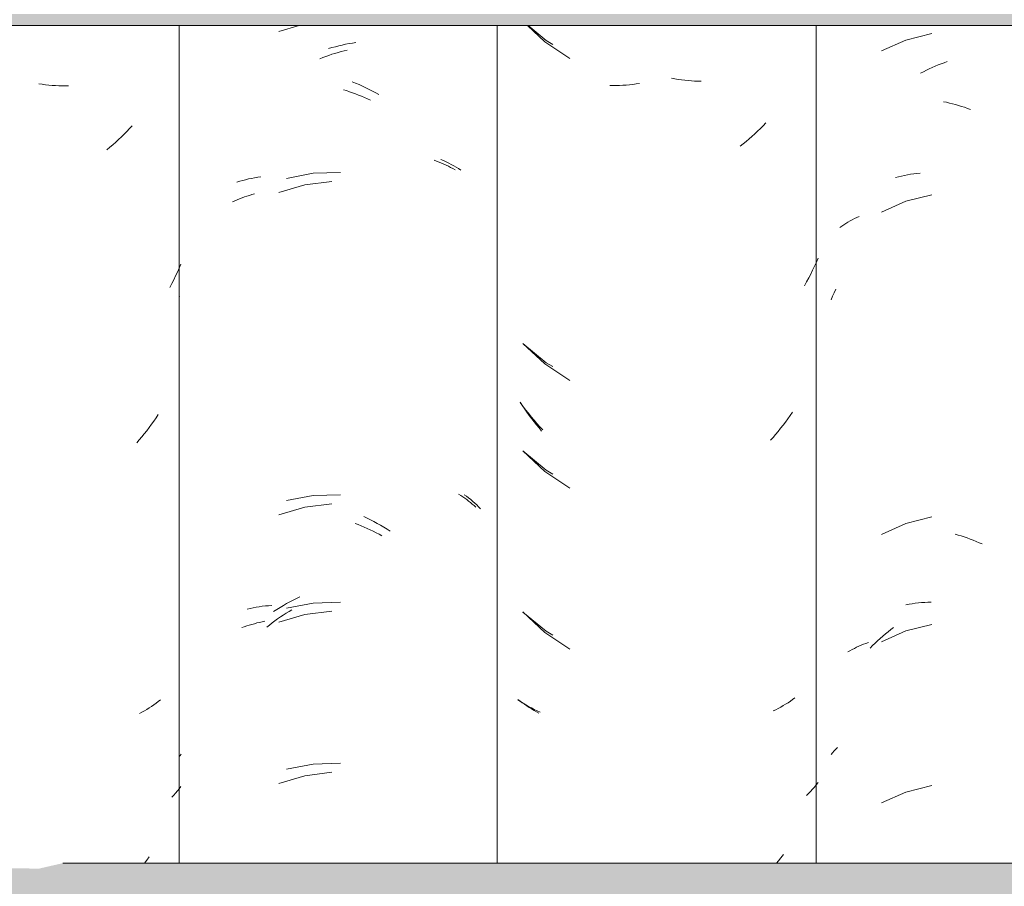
# Model space of a CAD drawing. Header units: metres. Extents: x -28.2 to 13.6, y -1.6 to 5.9.
# Tile 134 of 159: x 4.747 to 5.024, y 3.537 to 3.78. Entities that reach past the tile are written whole.
import ezdxf

# ---------------------------------------------------------------- set-up
doc = ezdxf.new("R2010")
doc.units = ezdxf.units.M
doc.layers.add('A-GLAZ-CWMG', color=7, linetype='Continuous', lineweight=5)
doc.layers.add('A-ROOF', color=7, linetype='Continuous', lineweight=5)

# ---------------------------------------------------------------- blocks, each defined once
blk = doc.blocks.new('FP_226-CASA 2')
at = {"layer": 'A-GLAZ-CWMG', "color": 9, "true_color": 0xc0c0c0}
for p, q in [((-17.06581, 3.7362), (-17.06496, 3.73636)), ((-17.06496, 3.73636), (-17.06409, 3.7365)), ((-17.06409, 3.7365), (-17.06323, 3.73663)), ((-17.06323, 3.73663), (-17.06235, 3.73674)), ((-17.06235, 3.73674), (-17.06146, 3.73683)), ((-17.06832, 3.73562), (-17.06749, 3.73583)), ((-17.06749, 3.73583), (-17.06665, 3.73602)), ((-17.06665, 3.73602), (-17.06581, 3.7362)), ((-17.08602, 3.70226), (-17.08558, 3.70326)), ((-17.08558, 3.70326), (-17.08512, 3.70426)), ((-17.08644, 3.70125), (-17.08602, 3.70226)), ((-17.0654, 3.61571), (-17.06454, 3.61586)), ((-17.06454, 3.61586), (-17.06368, 3.61599)), ((-17.06368, 3.61599), (-17.0628, 3.61611)), ((-17.0628, 3.61611), (-17.06192, 3.61621)), ((-17.06192, 3.61621), (-17.06104, 3.6163)), ((-17.06104, 3.6163), (-17.06014, 3.61636)), ((-17.06014, 3.61636), (-17.05924, 3.61641)), ((-17.05924, 3.61641), (-17.05834, 3.61645)), ((-17.08644, 3.57368), (-17.08601, 3.57419)), ((-17.08601, 3.57419), (-17.08557, 3.5747)), ((-17.08557, 3.5747), (-17.08512, 3.5752)), ((-17.08512, 3.5752), (-17.08465, 3.57569))]:
    blk.add_line(p, q, dxfattribs=at)
blk = doc.blocks.new('FP_227-CASA 2')
at = {"layer": 'A-GLAZ-CWMG', "color": 9, "true_color": 0xc0c0c0}
for p, q in [((-17.17165, 3.77825), (-17.1668, 3.77371)), ((-17.1668, 3.77371), (-17.15977, 3.76903)), ((-17.14762, 3.76138), (-17.14853, 3.76138)), ((-17.1467, 3.7614), (-17.14762, 3.76138)), ((-17.14579, 3.76143), (-17.1467, 3.7614)), ((-17.14486, 3.76148), (-17.14579, 3.76143)), ((-17.14394, 3.76154), (-17.14486, 3.76148)), ((-17.14301, 3.76163), (-17.14394, 3.76154)), ((-17.14208, 3.76173), (-17.14301, 3.76163)), ((-17.14114, 3.76184), (-17.14208, 3.76173)), ((-17.14021, 3.76198), (-17.14114, 3.76184)), ((-17.1303, 3.76329), (-17.13124, 3.76345)), ((-17.12936, 3.76314), (-17.1303, 3.76329)), ((-17.12843, 3.76301), (-17.12936, 3.76314)), ((-17.1275, 3.7629), (-17.12843, 3.76301)), ((-17.12657, 3.76281), (-17.1275, 3.7629)), ((-17.12564, 3.76273), (-17.12657, 3.76281)), ((-17.12471, 3.76267), (-17.12564, 3.76273)), ((-17.12379, 3.76262), (-17.12471, 3.76267)), ((-17.12287, 3.7626), (-17.12379, 3.76262)), ((-17.10549, 3.75013), (-17.10626, 3.74936)), ((-17.10472, 3.75092), (-17.10549, 3.75013)), ((-17.10784, 3.74787), (-17.10864, 3.74714)), ((-17.10704, 3.74861), (-17.10784, 3.74787)), ((-17.10626, 3.74936), (-17.10704, 3.74861)), ((-17.1111, 3.74505), (-17.11194, 3.74438)), ((-17.11027, 3.74573), (-17.1111, 3.74505)), ((-17.10945, 3.74643), (-17.11027, 3.74573)), ((-17.10864, 3.74714), (-17.10945, 3.74643)), ((-17.09055, 3.71187), (-17.09107, 3.71074)), ((-17.09006, 3.71301), (-17.09055, 3.71187)), ((-17.0916, 3.70961), (-17.09214, 3.7085)), ((-17.09107, 3.71074), (-17.0916, 3.70961)), ((-17.09329, 3.70631), (-17.09389, 3.70523)), ((-17.09271, 3.7074), (-17.09329, 3.70631)), ((-17.09214, 3.7085), (-17.09271, 3.7074)), ((-17.17295, 3.68904), (-17.1668, 3.68328)), ((-17.1668, 3.68328), (-17.15977, 3.67861)), ((-17.17305, 3.67156), (-17.17367, 3.67251)), ((-17.17242, 3.67063), (-17.17305, 3.67156)), ((-17.17178, 3.66972), (-17.17242, 3.67063)), ((-17.17112, 3.66881), (-17.17178, 3.66972)), ((-17.17045, 3.66792), (-17.17112, 3.66881)), ((-17.16977, 3.66703), (-17.17045, 3.66792)), ((-17.09854, 3.66787), (-17.0992, 3.66698)), ((-17.09788, 3.66878), (-17.09854, 3.66787)), ((-17.09724, 3.66971), (-17.09788, 3.66878)), ((-17.16907, 3.66616), (-17.16977, 3.66703)), ((-17.16837, 3.66531), (-17.16907, 3.66616)), ((-17.16765, 3.66446), (-17.16837, 3.66531)), ((-17.10057, 3.66522), (-17.10127, 3.66436)), ((-17.09988, 3.66609), (-17.10057, 3.66522)), ((-17.0992, 3.66698), (-17.09988, 3.66609)), ((-17.10271, 3.66267), (-17.10345, 3.66185)), ((-17.10199, 3.66351), (-17.10271, 3.66267)), ((-17.10127, 3.66436), (-17.10199, 3.66351)), ((-17.17295, 3.6589), (-17.1668, 3.65314)), ((-17.1668, 3.65314), (-17.15977, 3.64846)), ((-17.17295, 3.61368), (-17.1668, 3.60792)), ((-17.1668, 3.60792), (-17.15977, 3.60325)), ((-17.1737, 3.58868), (-17.17431, 3.58916)), ((-17.17308, 3.58822), (-17.1737, 3.58868)), ((-17.17245, 3.58777), (-17.17308, 3.58822)), ((-17.17181, 3.58733), (-17.17245, 3.58777)), ((-17.17115, 3.5869), (-17.17181, 3.58733)), ((-17.09985, 3.5874), (-17.10054, 3.58701)), ((-17.09917, 3.58781), (-17.09985, 3.5874)), ((-17.0985, 3.58823), (-17.09917, 3.58781)), ((-17.09785, 3.58866), (-17.0985, 3.58823)), ((-17.09721, 3.58911), (-17.09785, 3.58866)), ((-17.09658, 3.58956), (-17.09721, 3.58911)), ((-17.17048, 3.58648), (-17.17115, 3.5869)), ((-17.1698, 3.58608), (-17.17048, 3.58648)), ((-17.16911, 3.58569), (-17.1698, 3.58608)), ((-17.1684, 3.58531), (-17.16911, 3.58569)), ((-17.10195, 3.58625), (-17.10267, 3.5859)), ((-17.10124, 3.58662), (-17.10195, 3.58625)), ((-17.10054, 3.58701), (-17.10124, 3.58662)), ((-17.09056, 3.56516), (-17.09107, 3.56454)), ((-17.09006, 3.56579), (-17.09056, 3.56516)), ((-17.09272, 3.56275), (-17.09331, 3.56218)), ((-17.09215, 3.56334), (-17.09272, 3.56275)), ((-17.0916, 3.56394), (-17.09215, 3.56334)), ((-17.09107, 3.56454), (-17.0916, 3.56394)), ((-17.09982, 3.54559), (-17.10051, 3.54472)), ((-17.10121, 3.54386), (-17.10177, 3.54319)), ((-17.10051, 3.54472), (-17.10121, 3.54386))]:
    blk.add_line(p, q, dxfattribs=at)
blk = doc.blocks.new('FP_228-CASA 2')
at = {"layer": 'A-GLAZ-CWMG', "color": 9, "true_color": 0xc0c0c0}
for p, q in [((-17.2265, 3.77205), (-17.22554, 3.77231)), ((-17.22554, 3.77231), (-17.22459, 3.77256)), ((-17.22459, 3.77256), (-17.22363, 3.77278)), ((-17.22363, 3.77278), (-17.22268, 3.77299)), ((-17.22268, 3.77299), (-17.22172, 3.77317)), ((-17.22172, 3.77317), (-17.22077, 3.77334)), ((-17.22077, 3.77334), (-17.21982, 3.77349)), ((-17.22745, 3.77177), (-17.2265, 3.77205)), ((-17.22081, 3.76245), (-17.21986, 3.76206)), ((-17.21986, 3.76206), (-17.21891, 3.76166)), ((-17.21891, 3.76166), (-17.21797, 3.76123)), ((-17.21797, 3.76123), (-17.21703, 3.76079)), ((-17.21703, 3.76079), (-17.21609, 3.76033)), ((-17.21609, 3.76033), (-17.21516, 3.75986)), ((-17.21516, 3.75986), (-17.21423, 3.75936)), ((-17.21423, 3.75936), (-17.21331, 3.75885)), ((-17.19594, 3.74067), (-17.19519, 3.74034)), ((-17.19519, 3.74034), (-17.19446, 3.74)), ((-17.19446, 3.74), (-17.19374, 3.73965)), ((-17.19374, 3.73965), (-17.19304, 3.73928)), ((-17.19304, 3.73928), (-17.19234, 3.7389)), ((-17.23176, 3.73677), (-17.23927, 3.73536)), ((-17.22413, 3.73701), (-17.23176, 3.73677)), ((-17.19234, 3.7389), (-17.19166, 3.7385)), ((-17.19166, 3.7385), (-17.191, 3.7381)), ((-17.191, 3.7381), (-17.19034, 3.73768)), ((-17.25318, 3.73432), (-17.25238, 3.73456)), ((-17.25238, 3.73456), (-17.25156, 3.73478)), ((-17.25156, 3.73478), (-17.25074, 3.73499)), ((-17.25074, 3.73499), (-17.2499, 3.73518)), ((-17.2499, 3.73518), (-17.24906, 3.73535)), ((-17.24906, 3.73535), (-17.24821, 3.73551)), ((-17.24821, 3.73551), (-17.24735, 3.73566)), ((-17.24735, 3.73566), (-17.24648, 3.73578)), ((-17.26938, 3.70205), (-17.26928, 3.70228)), ((-17.23176, 3.64634), (-17.23927, 3.64494)), ((-17.22413, 3.64658), (-17.23176, 3.64634)), ((-17.18938, 3.64659), (-17.18876, 3.64614)), ((-17.18876, 3.64614), (-17.18816, 3.64567)), ((-17.18816, 3.64567), (-17.18757, 3.6452)), ((-17.18757, 3.6452), (-17.18699, 3.64471)), ((-17.18699, 3.64471), (-17.18643, 3.64421)), ((-17.18643, 3.64421), (-17.18589, 3.64371)), ((-17.18589, 3.64371), (-17.18536, 3.64319)), ((-17.18536, 3.64319), (-17.18485, 3.64266)), ((-17.21752, 3.64045), (-17.21658, 3.64)), ((-17.21658, 3.64), (-17.21565, 3.63953)), ((-17.21565, 3.63953), (-17.21471, 3.63905)), ((-17.21471, 3.63905), (-17.21379, 3.63854)), ((-17.21379, 3.63854), (-17.21287, 3.63802)), ((-17.21287, 3.63802), (-17.21195, 3.63748)), ((-17.21195, 3.63748), (-17.21104, 3.63693)), ((-17.21104, 3.63693), (-17.21014, 3.63635)), ((-17.23737, 3.61702), (-17.23644, 3.6175)), ((-17.23644, 3.6175), (-17.2355, 3.61795)), ((-17.25034, 3.61451), (-17.2495, 3.61469)), ((-17.2495, 3.61469), (-17.24865, 3.61486)), ((-17.24865, 3.61486), (-17.24779, 3.61501)), ((-17.24779, 3.61501), (-17.24693, 3.61515)), ((-17.24693, 3.61515), (-17.24606, 3.61527)), ((-17.24606, 3.61527), (-17.24518, 3.61537)), ((-17.24518, 3.61537), (-17.24429, 3.61545)), ((-17.24429, 3.61545), (-17.2434, 3.61552)), ((-17.24197, 3.6144), (-17.24106, 3.61496)), ((-17.24106, 3.61496), (-17.24015, 3.6155)), ((-17.24015, 3.6155), (-17.23923, 3.61603)), ((-17.23176, 3.6162), (-17.23927, 3.61479)), ((-17.23923, 3.61603), (-17.2383, 3.61653)), ((-17.2383, 3.61653), (-17.23737, 3.61702)), ((-17.22413, 3.61644), (-17.23176, 3.6162)), ((-17.24288, 3.61382), (-17.24197, 3.6144)), ((-17.26938, 3.5731), (-17.26911, 3.57342)), ((-17.26911, 3.57342), (-17.26884, 3.57374)), ((-17.23176, 3.57099), (-17.23927, 3.56958)), ((-17.22413, 3.57122), (-17.23176, 3.57099))]:
    blk.add_line(p, q, dxfattribs=at)
blk = doc.blocks.new('Rectangular Mullion - Telha Fibrocimento - Ondulada-V225-CASA 2')
at = {"layer": 'A-GLAZ-CWMG'}
blk.add_line((-17.09057, 3.54319), (-17.09057, 3.77825), dxfattribs=at)
for name in ['FP_228-CASA 2', 'FP_226-CASA 2', 'FP_227-CASA 2']:
    blk.add_blockref(name, (0, 0), dxfattribs=at)
blk = doc.blocks.new('FP_247-CASA 2')
at = {"layer": 'A-GLAZ-CWMG', "color": 9, "true_color": 0xc0c0c0}
for p, q in [((-17.0581, 3.77599), (-17.06542, 3.77416)), ((-17.06542, 3.77416), (-17.07231, 3.77111)), ((-17.05803, 3.76646), (-17.0572, 3.76682)), ((-17.0572, 3.76682), (-17.05636, 3.76717)), ((-17.05636, 3.76717), (-17.05553, 3.7675)), ((-17.05553, 3.7675), (-17.05469, 3.76781)), ((-17.05469, 3.76781), (-17.05385, 3.76811)), ((-17.06132, 3.76486), (-17.0605, 3.76528)), ((-17.0605, 3.76528), (-17.05968, 3.76569)), ((-17.05968, 3.76569), (-17.05886, 3.76609)), ((-17.05886, 3.76609), (-17.05803, 3.76646)), ((-17.05483, 3.75687), (-17.05399, 3.7567)), ((-17.05399, 3.7567), (-17.05316, 3.7565)), ((-17.05316, 3.7565), (-17.05232, 3.75629)), ((-17.05232, 3.75629), (-17.05148, 3.75606)), ((-17.05148, 3.75606), (-17.05064, 3.75582)), ((-17.05064, 3.75582), (-17.0498, 3.75556)), ((-17.0498, 3.75556), (-17.04896, 3.75529)), ((-17.04896, 3.75529), (-17.04812, 3.75499)), ((-17.04812, 3.75499), (-17.04728, 3.75469)), ((-17.0581, 3.73077), (-17.06542, 3.72895)), ((-17.06542, 3.72895), (-17.07231, 3.72589)), ((-17.08285, 3.72236), (-17.08227, 3.72272)), ((-17.08227, 3.72272), (-17.08168, 3.72307)), ((-17.08168, 3.72307), (-17.08108, 3.72341)), ((-17.08108, 3.72341), (-17.08047, 3.72374)), ((-17.08047, 3.72374), (-17.07984, 3.72406)), ((-17.07984, 3.72406), (-17.07921, 3.72436)), ((-17.07921, 3.72436), (-17.07856, 3.72466)), ((-17.08397, 3.7216), (-17.08342, 3.72198)), ((-17.08342, 3.72198), (-17.08285, 3.72236)), ((-17.0581, 3.64034), (-17.06542, 3.63852)), ((-17.06542, 3.63852), (-17.07231, 3.63546)), ((-17.05155, 3.63551), (-17.05071, 3.63527)), ((-17.05071, 3.63527), (-17.04987, 3.63501)), ((-17.04987, 3.63501), (-17.04903, 3.63474)), ((-17.04903, 3.63474), (-17.04819, 3.63445)), ((-17.04819, 3.63445), (-17.04735, 3.63414)), ((-17.04735, 3.63414), (-17.04652, 3.63382)), ((-17.04652, 3.63382), (-17.04568, 3.63348)), ((-17.04568, 3.63348), (-17.04485, 3.63313)), ((-17.04485, 3.63313), (-17.04402, 3.63276)), ((-17.06965, 3.60873), (-17.06889, 3.60932)), ((-17.0581, 3.6102), (-17.06542, 3.60838)), ((-17.07263, 3.60624), (-17.0719, 3.60688)), ((-17.06542, 3.60838), (-17.07231, 3.60532)), ((-17.0719, 3.60688), (-17.07116, 3.60751)), ((-17.07116, 3.60751), (-17.07041, 3.60813)), ((-17.07041, 3.60813), (-17.06965, 3.60873)), ((-17.07989, 3.60346), (-17.07926, 3.60377)), ((-17.07926, 3.60377), (-17.07862, 3.60406)), ((-17.07862, 3.60406), (-17.07796, 3.60434)), ((-17.07796, 3.60434), (-17.0773, 3.60461)), ((-17.0773, 3.60461), (-17.07662, 3.60486)), ((-17.07662, 3.60486), (-17.07594, 3.60511)), ((-17.07549, 3.60353), (-17.07479, 3.60423)), ((-17.07479, 3.60423), (-17.07408, 3.60491)), ((-17.07408, 3.60491), (-17.07336, 3.60558)), ((-17.07336, 3.60558), (-17.07263, 3.60624)), ((-17.08173, 3.60247), (-17.08113, 3.60281)), ((-17.08113, 3.60281), (-17.08052, 3.60314)), ((-17.08052, 3.60314), (-17.07989, 3.60346)), ((-17.0581, 3.56499), (-17.06542, 3.56316)), ((-17.06542, 3.56316), (-17.07231, 3.56011))]:
    blk.add_line(p, q, dxfattribs=at)
blk = doc.blocks.new('FP_248-CASA 2')
at = {"layer": 'A-GLAZ-CWMG', "color": 9, "true_color": 0xc0c0c0}
for p, q in [((-17.17147, 3.77825), (-17.16641, 3.77405)), ((-17.16641, 3.77405), (-17.16455, 3.77296)), ((-17.17289, 3.689), (-17.16641, 3.68362)), ((-17.16641, 3.68362), (-17.16455, 3.68253)), ((-17.17292, 3.67141), (-17.17366, 3.67242)), ((-17.17216, 3.67041), (-17.17292, 3.67141)), ((-17.17138, 3.66943), (-17.17216, 3.67041)), ((-17.17059, 3.66846), (-17.17138, 3.66943)), ((-17.16979, 3.66751), (-17.17059, 3.66846)), ((-17.16897, 3.66657), (-17.16979, 3.66751)), ((-17.16814, 3.66565), (-17.16897, 3.66657)), ((-17.1673, 3.66475), (-17.16814, 3.66565)), ((-17.17289, 3.65886), (-17.16641, 3.65348)), ((-17.16641, 3.65348), (-17.16455, 3.65238)), ((-17.17289, 3.61365), (-17.16641, 3.60826)), ((-17.16641, 3.60826), (-17.16455, 3.60717)), ((-17.17361, 3.58854), (-17.17435, 3.58903)), ((-17.17287, 3.58807), (-17.17361, 3.58854)), ((-17.17211, 3.58761), (-17.17287, 3.58807)), ((-17.17133, 3.58717), (-17.17211, 3.58761)), ((-17.17054, 3.58674), (-17.17133, 3.58717)), ((-17.16973, 3.58633), (-17.17054, 3.58674)), ((-17.16892, 3.58593), (-17.16973, 3.58633)), ((-17.16808, 3.58555), (-17.16892, 3.58593))]:
    blk.add_line(p, q, dxfattribs=at)
blk = doc.blocks.new('FP_249-CASA 2')
at = {"layer": 'A-GLAZ-CWMG', "color": 9, "true_color": 0xc0c0c0}
for p, q in [((-17.23574, 3.77825), (-17.24139, 3.77656)), ((-17.22903, 3.76927), (-17.22819, 3.76958)), ((-17.22819, 3.76958), (-17.22735, 3.76988)), ((-17.22735, 3.76988), (-17.2265, 3.77017)), ((-17.2265, 3.77017), (-17.22566, 3.77044)), ((-17.22566, 3.77044), (-17.22481, 3.77069)), ((-17.22481, 3.77069), (-17.22397, 3.77093)), ((-17.22397, 3.77093), (-17.22312, 3.77116)), ((-17.22312, 3.77116), (-17.22227, 3.77137)), ((-17.22987, 3.76894), (-17.22903, 3.76927)), ((-17.22326, 3.76023), (-17.22242, 3.75997)), ((-17.22242, 3.75997), (-17.22157, 3.75968)), ((-17.22157, 3.75968), (-17.22073, 3.75939)), ((-17.22073, 3.75939), (-17.21988, 3.75907)), ((-17.21988, 3.75907), (-17.21904, 3.75875)), ((-17.21904, 3.75875), (-17.2182, 3.7584)), ((-17.2182, 3.7584), (-17.21737, 3.75804)), ((-17.21737, 3.75804), (-17.21653, 3.75767)), ((-17.21653, 3.75767), (-17.2157, 3.75728)), ((-17.19783, 3.74042), (-17.19714, 3.74018)), ((-17.19714, 3.74018), (-17.19646, 3.73992)), ((-17.19646, 3.73992), (-17.19578, 3.73965)), ((-17.19578, 3.73965), (-17.19512, 3.73937)), ((-17.19512, 3.73937), (-17.19447, 3.73908)), ((-17.19447, 3.73908), (-17.19383, 3.73877)), ((-17.19383, 3.73877), (-17.1932, 3.73845)), ((-17.1932, 3.73845), (-17.19257, 3.73813)), ((-17.19257, 3.73813), (-17.19196, 3.73779)), ((-17.23411, 3.73352), (-17.24139, 3.73135)), ((-17.22657, 3.73449), (-17.23411, 3.73352)), ((-17.24966, 3.73058), (-17.24895, 3.73079)), ((-17.24895, 3.73079), (-17.24823, 3.73099)), ((-17.25441, 3.72877), (-17.25376, 3.72906)), ((-17.25376, 3.72906), (-17.2531, 3.72935)), ((-17.2531, 3.72935), (-17.25243, 3.72962)), ((-17.25243, 3.72962), (-17.25175, 3.72988)), ((-17.25175, 3.72988), (-17.25107, 3.73013)), ((-17.25107, 3.73013), (-17.25037, 3.73036)), ((-17.25037, 3.73036), (-17.24966, 3.73058)), ((-17.19095, 3.64676), (-17.19037, 3.64639)), ((-17.19037, 3.64639), (-17.1898, 3.64601)), ((-17.1898, 3.64601), (-17.18924, 3.64562)), ((-17.18924, 3.64562), (-17.18869, 3.64522)), ((-17.18869, 3.64522), (-17.18816, 3.64482)), ((-17.23411, 3.64309), (-17.24139, 3.64092)), ((-17.22657, 3.64406), (-17.23411, 3.64309)), ((-17.18816, 3.64482), (-17.18763, 3.6444)), ((-17.18763, 3.6444), (-17.18712, 3.64397)), ((-17.18712, 3.64397), (-17.18662, 3.64353)), ((-17.18662, 3.64353), (-17.18614, 3.64309)), ((-17.21996, 3.63853), (-17.21911, 3.6382)), ((-17.21911, 3.6382), (-17.21827, 3.63786)), ((-17.21827, 3.63786), (-17.21744, 3.6375)), ((-17.21744, 3.6375), (-17.2166, 3.63713)), ((-17.2166, 3.63713), (-17.21577, 3.63675)), ((-17.21577, 3.63675), (-17.21494, 3.63634)), ((-17.21494, 3.63634), (-17.21411, 3.63593)), ((-17.21411, 3.63593), (-17.21329, 3.63549)), ((-17.21329, 3.63549), (-17.21247, 3.63505)), ((-17.24175, 3.61174), (-17.24096, 3.61228)), ((-17.23411, 3.61295), (-17.24139, 3.61078)), ((-17.24096, 3.61228), (-17.24017, 3.61281)), ((-17.24017, 3.61281), (-17.23937, 3.61333)), ((-17.23937, 3.61333), (-17.23856, 3.61383)), ((-17.23856, 3.61383), (-17.23776, 3.61432)), ((-17.22657, 3.61392), (-17.23411, 3.61295)), ((-17.25181, 3.60929), (-17.25112, 3.60954)), ((-17.25112, 3.60954), (-17.25043, 3.60977)), ((-17.25043, 3.60977), (-17.24972, 3.60999)), ((-17.24972, 3.60999), (-17.24901, 3.61021)), ((-17.24901, 3.61021), (-17.24829, 3.6104)), ((-17.24829, 3.6104), (-17.24756, 3.61059)), ((-17.24756, 3.61059), (-17.24682, 3.61076)), ((-17.24682, 3.61076), (-17.24608, 3.61092)), ((-17.24608, 3.61092), (-17.24533, 3.61106)), ((-17.24483, 3.60942), (-17.24407, 3.61002)), ((-17.24407, 3.61002), (-17.2433, 3.61061)), ((-17.2433, 3.61061), (-17.24253, 3.61118)), ((-17.24253, 3.61118), (-17.24175, 3.61174)), ((-17.23411, 3.56773), (-17.24139, 3.56556)), ((-17.22657, 3.5687), (-17.23411, 3.56773))]:
    blk.add_line(p, q, dxfattribs=at)
blk = doc.blocks.new('FP_250-CASA 2')
at = {"layer": 'A-GLAZ-CWMG', "color": 9, "true_color": 0xc0c0c0}
for p, q in [((-17.30784, 3.76175), (-17.30878, 3.76188)), ((-17.30691, 3.76163), (-17.30784, 3.76175)), ((-17.30598, 3.76153), (-17.30691, 3.76163)), ((-17.30505, 3.76145), (-17.30598, 3.76153)), ((-17.30412, 3.76138), (-17.30505, 3.76145)), ((-17.3032, 3.76133), (-17.30412, 3.76138)), ((-17.30228, 3.7613), (-17.3032, 3.76133)), ((-17.30137, 3.76129), (-17.30228, 3.7613)), ((-17.30046, 3.76129), (-17.30137, 3.76129)), ((-17.28257, 3.75014), (-17.28331, 3.74933)), ((-17.28484, 3.74776), (-17.28562, 3.747)), ((-17.28407, 3.74854), (-17.28484, 3.74776)), ((-17.28331, 3.74933), (-17.28407, 3.74854)), ((-17.28801, 3.74479), (-17.28883, 3.74409)), ((-17.28721, 3.74551), (-17.28801, 3.74479)), ((-17.28641, 3.74625), (-17.28721, 3.74551)), ((-17.28562, 3.747), (-17.28641, 3.74625)), ((-17.28883, 3.74409), (-17.28965, 3.7434)), ((-17.26987, 3.70908), (-17.27038, 3.70798)), ((-17.26937, 3.71019), (-17.26987, 3.70908)), ((-17.26889, 3.71131), (-17.26937, 3.71019)), ((-17.27091, 3.70689), (-17.27146, 3.70581)), ((-17.27038, 3.70798), (-17.27091, 3.70689)), ((-17.27146, 3.70581), (-17.27203, 3.70474)), ((-17.27653, 3.66726), (-17.27718, 3.66634)), ((-17.27589, 3.66819), (-17.27653, 3.66726)), ((-17.27527, 3.66913), (-17.27589, 3.66819)), ((-17.27851, 3.66455), (-17.27919, 3.66367)), ((-17.27784, 3.66544), (-17.27851, 3.66455)), ((-17.27718, 3.66634), (-17.27784, 3.66544)), ((-17.2806, 3.66195), (-17.28132, 3.66111)), ((-17.27989, 3.6628), (-17.2806, 3.66195)), ((-17.27919, 3.66367), (-17.27989, 3.6628)), ((-17.27715, 3.58718), (-17.2778, 3.58675)), ((-17.2765, 3.58762), (-17.27715, 3.58718)), ((-17.27586, 3.58807), (-17.2765, 3.58762)), ((-17.27524, 3.58853), (-17.27586, 3.58807)), ((-17.27463, 3.589), (-17.27524, 3.58853)), ((-17.27986, 3.58555), (-17.28056, 3.58517)), ((-17.27916, 3.58594), (-17.27986, 3.58555)), ((-17.27848, 3.58634), (-17.27916, 3.58594)), ((-17.2778, 3.58675), (-17.27848, 3.58634)), ((-17.27092, 3.56227), (-17.27147, 3.5617)), ((-17.27039, 3.56286), (-17.27092, 3.56227)), ((-17.26987, 3.56345), (-17.27039, 3.56286)), ((-17.26937, 3.56405), (-17.26987, 3.56345)), ((-17.26889, 3.56467), (-17.26937, 3.56405)), ((-17.27845, 3.54405), (-17.27912, 3.54319)), ((-17.27778, 3.54494), (-17.27845, 3.54405))]:
    blk.add_line(p, q, dxfattribs=at)
blk = doc.blocks.new('Rectangular Mullion - Telha Fibrocimento - Ondulada-V239-CASA 2')
at = {"layer": 'A-GLAZ-CWMG'}
for p, q in [((-17.2694, 3.54319), (-17.2694, 3.77825)), ((-17.18013, 3.54319), (-17.18013, 3.77825))]:
    blk.add_line(p, q, dxfattribs=at)
for name in ['FP_249-CASA 2', 'FP_248-CASA 2', 'FP_247-CASA 2', 'FP_250-CASA 2']:
    blk.add_blockref(name, (0, 0), dxfattribs=at)
blk = doc.blocks.new('LONGARINA_STEEL_FRAME - LONGARINA_STEEL_FRAME-1917798-CASA 2')
at = {"layer": 'A-ROOF', "true_color": 0x9fa09c}
h = blk.add_hatch(color=253, dxfattribs=at)
h.paths.add_polyline_path([(-16.68858, 3.77825), (-15.50504, 3.77825), (-15.50504, 3.78151), (-16.75754, 3.78151), (-16.75754, 3.77825), (-16.68983, 3.77825)])
h.paths.add_polyline_path([(-18.04504, 3.77825), (-16.79254, 3.77825), (-16.79302, 3.78151), (-18.04504, 3.78151)])
h = blk.add_hatch(color=253, dxfattribs=at)
h.paths.add_polyline_path([(-17.18207, 3.52638), (-16.79254, 3.52638), (-16.79254, 3.54319), (-17.30207, 3.54319), (-17.30876, 3.54166), (-17.32107, 3.54184), (-17.32624, 3.54319), (-18.04504, 3.54319), (-18.04504, 3.52638), (-17.25859, 3.52638)])
h.paths.add_polyline_path([(-15.50504, 3.52638), (-15.50504, 3.54319), (-15.64307, 3.54319), (-15.65151, 3.54168), (-15.66207, 3.54184), (-15.66724, 3.54319), (-16.19607, 3.54319), (-16.20276, 3.54166), (-16.21507, 3.54184), (-16.22024, 3.54319), (-16.74907, 3.54319), (-16.75754, 3.54125), (-16.75754, 3.52638), (-15.63984, 3.52638)])
at = {"layer": 'A-ROOF'}
for p, q in [((-16.79254, 3.77825), (-18.04504, 3.77825)), ((-16.95694, 3.54319), (-17.30207, 3.54319))]:
    blk.add_line(p, q, dxfattribs=at)

msp = doc.modelspace()

# ---------------------------------------------------------------- block references
at = {"layer": 'A-GLAZ-CWMG'}
for name in ['Rectangular Mullion - Telha Fibrocimento - Ondulada-V239-CASA 2', 'Rectangular Mullion - Telha Fibrocimento - Ondulada-V225-CASA 2']:
    msp.add_blockref(name, (22.06162, 0), dxfattribs=at)
at = {"layer": 'A-ROOF'}
msp.add_blockref('LONGARINA_STEEL_FRAME - LONGARINA_STEEL_FRAME-1917798-CASA 2', (22.06162, 0), dxfattribs=at)

doc.saveas('drawing.dxf')
